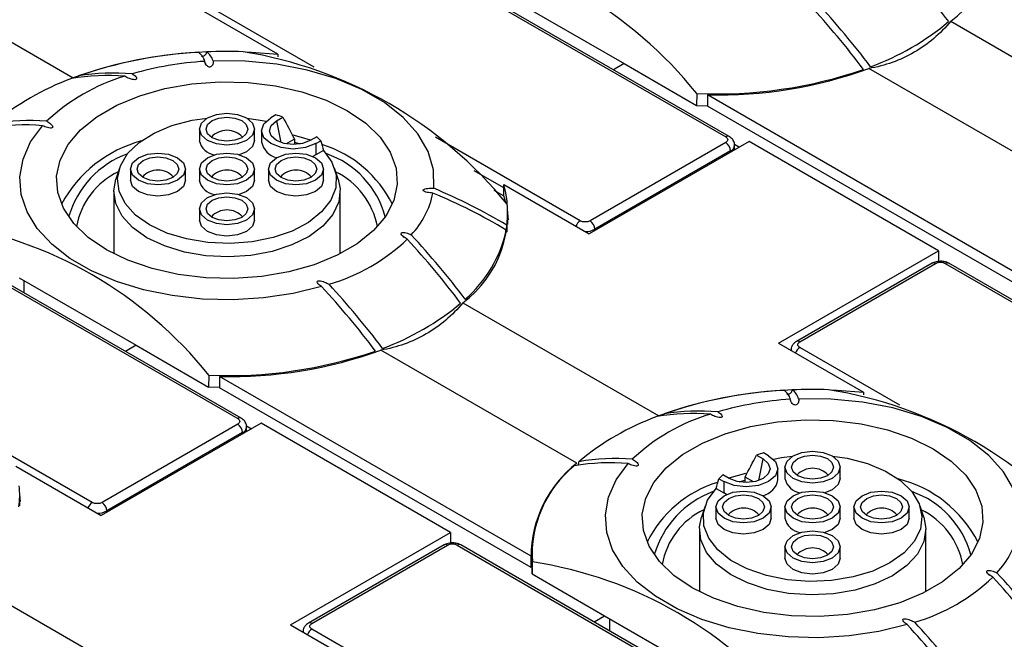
# Model space of a CAD drawing. Header units: millimetres. Extents: x 13 to 546, y 13 to 419.
# Tile 15 of 23: x 151 to 187, y 366 to 389. Entities that reach past the tile are written whole.
import ezdxf

# ---------------------------------------------------------------- set-up
doc = ezdxf.new("R2010")
doc.units = ezdxf.units.MM
doc.header["$LTSCALE"] = 2

msp = doc.modelspace()

# ---------------------------------------------------------------- linework, layer by layer
for p, q in [((163.478, 392.161), (176.736, 384.507)), ((176.861, 384.52), (163.603, 392.173)), ((168.817, 389.61), (173.059, 387.161)), ((160.518, 387.502), (157.432, 389.283)), ((148.947, 389.038), (153.097, 386.643)), ((161.827, 387.032), (158.21, 389.12)), ((184.89, 388.699), (191.988, 384.602)), ((160.518, 387.502), (160.518, 387.412)), ((157.877, 387.188), (157.887, 387.164)), ((173.059, 387.161), (172.673, 386.938)), ((173.059, 387.161), (175.682, 385.647)), ((189.018, 382.887), (181.92, 386.984)), ((175.691, 386.078), (175.682, 385.647)), ((176.079, 386.03), (176.079, 385.622)), ((187.364, 379.515), (176.079, 386.03)), ((175.682, 385.647), (176.079, 385.636)), ((187.364, 379.107), (176.079, 385.622)), ((160.441, 385.306), (160.261, 385.201)), ((160.46, 385.086), (160.695, 385.222)), ((160.46, 385.086), (160.62, 384.305)), ((157.67, 384.787), (157.67, 384.379)), ((159.67, 384.379), (159.67, 384.787)), ((159.924, 384.732), (159.924, 384.324)), ((161.923, 384.513), (161.688, 384.378)), ((171.468, 381.466), (166.219, 384.496)), ((161.113, 384.428), (160.812, 384.254)), ((161.113, 384.428), (161.113, 384.232)), ((161.113, 384.314), (161.327, 384.253)), ((161.887, 384.263), (162.068, 384.367)), ((161.887, 384.263), (161.887, 383.854)), ((177.585, 384.344), (171.787, 380.997)), ((176.736, 384.303), (171.822, 381.466)), ((177.052, 384.243), (177.231, 384.14)), ((177.06, 384.041), (177.06, 384.201)), ((184.444, 380.384), (177.585, 384.344)), ((159.377, 383.971), (159.113, 383.862)), ((161.887, 383.854), (161.782, 383.801)), ((162.167, 384.016), (161.887, 383.854)), ((176.913, 383.997), (171.999, 381.16)), ((176.913, 383.956), (176.913, 383.997)), ((154.776, 383.37), (154.644, 382.976)), ((155.17, 383.344), (155.17, 382.936)), ((157.17, 382.936), (157.17, 383.344)), ((157.67, 383.344), (157.67, 382.936)), ((159.67, 382.936), (159.67, 383.344)), ((160.17, 383.344), (160.17, 382.936)), ((162.17, 382.936), (162.17, 383.344)), ((162.695, 382.976), (162.564, 383.37)), ((168.701, 382.656), (167.629, 383.274)), ((168.701, 382.778), (171.787, 380.997)), ((168.701, 382.37), (168.701, 382.778)), ((154.57, 382.528), (154.57, 380.27)), ((159.377, 382.528), (159.113, 382.418)), ((162.77, 380.27), (162.77, 382.528)), ((168.335, 382.581), (168.701, 382.37)), ((168.77, 382.125), (168.701, 382.37)), ((145.8, 381.956), (159.059, 374.302)), ((159.184, 374.315), (145.925, 381.968)), ((157.67, 381.901), (157.67, 381.493)), ((159.67, 381.493), (159.67, 381.901)), ((168.845, 381.339), (168.84, 381.768)), ((171.999, 381.119), (171.999, 381.16)), ((165.023, 380.925), (165.078, 380.865)), ((178.645, 377.037), (184.444, 380.384)), ((184.444, 380.384), (184.444, 379.976)), ((184.213, 379.927), (179.298, 377.09)), ((179.423, 377.078), (184.338, 379.915)), ((184.691, 379.915), (197.95, 372.261)), ((198.075, 372.274), (184.816, 379.927)), ((151.139, 379.405), (155.382, 376.955)), ((151.316, 379.303), (151.316, 378.857)), ((167.213, 378.494), (174.31, 374.397)), ((178.645, 377.037), (181.731, 375.256)), ((155.382, 376.955), (154.995, 376.732)), ((155.382, 376.955), (158.004, 375.441)), ((171.34, 372.682), (164.243, 376.779)), ((183.04, 374.786), (179.423, 376.874)), ((158.013, 375.872), (158.004, 375.441)), ((169.686, 369.31), (158.401, 375.825)), ((158.401, 375.825), (158.401, 375.417)), ((158.401, 375.431), (158.004, 375.441)), ((169.686, 368.902), (158.401, 375.417)), ((181.731, 375.256), (181.731, 375.166)), ((179.09, 374.942), (179.1, 374.918)), ((153.791, 371.261), (148.542, 374.291)), ((159.907, 374.139), (154.109, 370.792)), ((159.059, 374.098), (154.144, 371.261)), ((159.374, 374.038), (159.554, 373.935)), ((159.382, 373.836), (159.382, 373.996)), ((166.766, 370.179), (159.907, 374.139)), ((159.235, 373.792), (154.321, 370.955)), ((159.235, 373.751), (159.235, 373.792)), ((177.857, 372.976), (178.093, 372.84)), ((177.933, 372.059), (178.093, 372.84)), ((178.292, 372.955), (178.111, 373.06)), ((151.023, 372.573), (154.109, 370.792)), ((178.629, 372.078), (178.629, 372.486)), ((178.883, 372.541), (178.883, 372.133)), ((180.883, 372.133), (180.883, 372.541)), ((176.485, 372.121), (176.666, 372.017)), ((176.865, 372.132), (176.63, 372.267)), ((176.666, 372.017), (176.666, 371.608)), ((177.457, 372.313), (176.852, 372.139)), ((177.225, 372.007), (177.439, 372.068)), ((177.439, 371.985), (177.439, 372.182)), ((177.74, 372.008), (177.439, 372.182)), ((176.386, 371.77), (176.666, 371.608)), ((180.59, 371.725), (180.326, 371.616)), ((151.167, 371.134), (151.162, 371.563)), ((176.771, 371.555), (176.666, 371.608)), ((154.321, 370.914), (154.321, 370.955)), ((175.989, 371.124), (175.857, 370.73)), ((176.383, 371.098), (176.383, 370.69)), ((178.383, 370.69), (178.383, 371.098)), ((178.883, 371.098), (178.883, 370.69)), ((180.883, 370.69), (180.883, 371.098)), ((181.383, 371.098), (181.383, 370.69)), ((183.383, 370.69), (183.383, 371.098)), ((183.909, 370.73), (183.777, 371.124)), ((175.783, 370.282), (175.783, 368.024)), ((180.59, 370.282), (180.326, 370.172)), ((183.983, 368.024), (183.983, 370.282)), ((160.968, 366.832), (166.766, 370.179)), ((166.766, 370.179), (166.766, 369.771)), ((166.535, 369.722), (161.621, 366.885)), ((161.746, 366.873), (166.66, 369.71)), ((167.014, 369.71), (180.272, 362.056)), ((180.397, 362.068), (167.139, 369.722)), ((169.713, 369.522), (169.708, 369.093)), ((178.883, 369.655), (178.883, 369.247)), ((180.883, 369.247), (180.883, 369.655)), ((169.713, 369.505), (169.686, 369.212)), ((169.686, 368.902), (169.686, 369.31)), ((169.708, 369.093), (169.73, 368.672)), ((169.73, 368.672), (169.734, 369.106)), ((169.73, 368.672), (172.352, 367.159)), ((186.236, 368.679), (186.292, 368.619)), ((149.535, 368.289), (156.632, 364.192)), ((171.966, 366.936), (172.352, 367.159)), ((172.352, 367.159), (176.595, 364.709)), ((172.529, 367.056), (172.529, 366.61)), ((160.968, 366.832), (164.054, 365.051)), ((165.362, 364.581), (161.746, 366.669))]:
    msp.add_line(p, q)
at = {"flags": 128}
for points in [[(159.346, 387.586), (159.558, 387.577), (160.518, 387.502)], [(166.159, 382.645), (166.147, 383.316), (165.956, 383.978), (165.59, 384.615), (165.058, 385.211), (164.373, 385.754), (163.551, 386.228), (162.612, 386.624), (161.578, 386.931), (160.474, 387.142), (159.328, 387.253), (158.165, 387.26)], [(154.303, 380.415), (153.644, 380.865), (153.122, 381.37), (152.751, 381.919), (152.542, 382.495), (152.5, 383.083), (152.626, 383.667), (152.917, 384.232), (153.365, 384.761), (153.958, 385.24), (154.679, 385.656), (155.509, 385.998), (156.425, 386.257), (157.403, 386.425), (158.415, 386.498), (159.434, 386.473), (160.432, 386.352), (161.382, 386.138), (162.258, 385.837), (163.036, 385.457), (163.695, 385.007), (164.217, 384.502), (164.588, 383.953), (164.797, 383.377), (164.839, 382.789), (164.713, 382.204), (164.422, 381.64), (163.974, 381.111), (163.382, 380.632), (162.661, 380.216), (161.831, 379.874), (160.914, 379.615), (159.937, 379.447), (158.925, 379.374), (157.906, 379.399), (156.908, 379.519), (155.958, 379.733), (155.082, 380.035), (154.303, 380.415)], [(159.377, 384.379), (159.052, 384.254), (158.67, 384.21), (158.287, 384.254), (157.963, 384.379), (157.746, 384.566), (157.67, 384.787), (157.746, 385.008), (157.963, 385.196), (158.287, 385.321), (158.67, 385.365), (159.052, 385.321), (159.377, 385.196), (159.594, 385.008), (159.67, 384.787), (159.594, 384.566), (159.377, 384.379)], [(159.205, 384.478), (158.96, 384.383), (158.67, 384.35), (158.38, 384.383), (158.134, 384.478), (157.97, 384.62), (157.912, 384.787), (157.97, 384.955), (158.134, 385.097), (158.38, 385.191), (158.67, 385.225), (158.96, 385.191), (159.205, 385.097), (159.37, 384.955), (159.427, 384.787), (159.37, 384.62), (159.205, 384.478)], [(162.097, 379.081), (161.073, 378.831), (159.997, 378.671), (158.892, 378.604), (157.782, 378.633), (156.691, 378.756), (155.644, 378.97), (154.663, 379.272), (153.769, 379.653), (152.983, 380.107), (152.322, 380.623), (151.8, 381.189), (151.429, 381.794), (151.216, 382.423), (151.166, 383.064), (151.282, 383.702), (151.558, 384.324), (151.991, 384.914)], [(162.167, 384.016), (162.473, 383.586), (162.622, 383.129), (162.608, 382.664), (162.431, 382.211), (162.1, 381.787), (161.627, 381.411), (161.033, 381.097), (160.341, 380.86), (159.58, 380.707), (158.781, 380.647), (157.978, 380.681), (157.204, 380.809), (156.49, 381.023), (155.865, 381.317), (155.357, 381.677), (154.985, 382.09), (154.764, 382.537), (154.705, 383), (154.81, 383.461), (155.073, 383.901), (155.485, 384.3), (156.028, 384.643), (156.679, 384.916), (157.413, 385.108), (157.948, 385.187)], [(159.391, 385.187), (159.796, 385.131), (160.088, 385.074)], [(161.887, 384.263), (161.514, 384.119), (161.074, 384.068), (160.634, 384.119), (160.261, 384.263), (160.011, 384.478), (159.924, 384.732), (160.011, 384.986), (160.261, 385.201)], [(161.688, 384.378), (161.406, 384.269), (161.074, 384.231), (160.742, 384.269), (160.46, 384.378), (160.272, 384.54), (160.206, 384.732), (160.272, 384.924), (160.46, 385.086)], [(161.701, 384.385), (161.366, 384.487), (161.071, 384.565)], [(159.67, 384.379), (159.594, 384.158), (159.377, 383.971)], [(156.877, 382.936), (156.552, 382.811), (156.17, 382.767), (155.787, 382.811), (155.463, 382.936), (155.246, 383.123), (155.17, 383.344), (155.246, 383.565), (155.463, 383.752), (155.787, 383.878), (156.17, 383.921), (156.552, 383.878), (156.877, 383.752), (157.094, 383.565), (157.17, 383.344), (157.094, 383.123), (156.877, 382.936)], [(156.705, 383.035), (156.46, 382.94), (156.17, 382.907), (155.88, 382.94), (155.634, 383.035), (155.47, 383.177), (155.412, 383.344), (155.47, 383.512), (155.634, 383.653), (155.88, 383.748), (156.17, 383.782), (156.46, 383.748), (156.705, 383.653), (156.87, 383.512), (156.927, 383.344), (156.87, 383.177), (156.705, 383.035)], [(159.377, 382.936), (159.052, 382.811), (158.67, 382.767), (158.287, 382.811), (157.963, 382.936), (157.746, 383.123), (157.67, 383.344), (157.746, 383.565), (157.963, 383.752), (158.287, 383.878), (158.67, 383.921), (159.052, 383.878), (159.377, 383.752), (159.594, 383.565), (159.67, 383.344), (159.594, 383.123), (159.377, 382.936)], [(159.205, 383.035), (158.96, 382.94), (158.67, 382.907), (158.38, 382.94), (158.134, 383.035), (157.97, 383.177), (157.912, 383.344), (157.97, 383.512), (158.134, 383.653), (158.38, 383.748), (158.67, 383.782), (158.96, 383.748), (159.205, 383.653), (159.37, 383.512), (159.427, 383.344), (159.37, 383.177), (159.205, 383.035)], [(161.877, 382.936), (161.552, 382.811), (161.17, 382.767), (160.787, 382.811), (160.463, 382.936), (160.246, 383.123), (160.17, 383.344), (160.246, 383.565), (160.463, 383.752), (160.787, 383.878), (161.17, 383.921), (161.552, 383.878), (161.877, 383.752), (162.094, 383.565), (162.17, 383.344), (162.094, 383.123), (161.877, 382.936)], [(161.705, 383.035), (161.46, 382.94), (161.17, 382.907), (160.88, 382.94), (160.634, 383.035), (160.47, 383.177), (160.412, 383.344), (160.47, 383.512), (160.634, 383.653), (160.88, 383.748), (161.17, 383.782), (161.46, 383.748), (161.705, 383.653), (161.87, 383.512), (161.927, 383.344), (161.87, 383.177), (161.705, 383.035)], [(162.695, 382.976), (162.767, 382.621), (162.717, 382.15), (162.507, 381.694), (162.145, 381.272), (161.644, 380.899), (161.026, 380.591), (160.313, 380.359), (159.536, 380.214), (158.724, 380.161), (157.91, 380.202), (157.126, 380.335), (156.403, 380.555), (155.771, 380.854), (155.253, 381.219), (154.872, 381.636), (154.641, 382.089), (154.57, 382.559), (154.644, 382.976)], [(156.877, 382.528), (156.552, 382.403), (156.17, 382.359), (155.787, 382.403), (155.463, 382.528), (155.246, 382.715), (155.17, 382.936)], [(157.17, 382.936), (157.094, 382.715), (156.877, 382.528)], [(159.67, 382.936), (159.594, 382.715), (159.377, 382.528)], [(161.877, 382.528), (161.552, 382.403), (161.17, 382.359), (160.787, 382.403), (160.463, 382.528), (160.246, 382.715), (160.17, 382.936)], [(162.17, 382.936), (162.094, 382.715), (161.877, 382.528)], [(159.377, 381.493), (159.052, 381.368), (158.67, 381.324), (158.287, 381.368), (157.963, 381.493), (157.746, 381.68), (157.67, 381.901), (157.746, 382.122), (157.963, 382.309), (158.287, 382.434), (158.67, 382.478), (159.052, 382.434), (159.377, 382.309), (159.594, 382.122), (159.67, 381.901), (159.594, 381.68), (159.377, 381.493)], [(159.205, 381.592), (158.96, 381.497), (158.67, 381.464), (158.38, 381.497), (158.134, 381.592), (157.97, 381.734), (157.912, 381.901), (157.97, 382.068), (158.134, 382.21), (158.38, 382.305), (158.67, 382.338), (158.96, 382.305), (159.205, 382.21), (159.37, 382.068), (159.427, 381.901), (159.37, 381.734), (159.205, 381.592)], [(168.864, 381.507), (168.854, 381.627), (168.84, 381.751)], [(159.377, 381.084), (159.052, 380.959), (158.67, 380.915), (158.287, 380.959), (157.963, 381.084), (157.746, 381.272), (157.67, 381.493)], [(159.67, 381.493), (159.594, 381.272), (159.377, 381.084)], [(180.559, 375.34), (180.771, 375.331), (181.731, 375.256)], [(187.372, 370.398), (187.361, 371.07), (187.169, 371.732), (186.803, 372.369), (186.271, 372.965), (185.586, 373.507), (184.764, 373.982), (183.825, 374.378), (182.791, 374.685), (181.688, 374.896), (180.541, 375.007), (179.378, 375.013)], [(175.517, 368.169), (174.857, 368.618), (174.335, 369.124), (173.965, 369.673), (173.755, 370.249), (173.713, 370.837), (173.839, 371.421), (174.13, 371.986), (174.578, 372.515), (175.171, 372.994), (175.892, 373.41), (176.722, 373.752), (177.638, 374.011), (178.616, 374.179), (179.628, 374.251), (180.647, 374.227), (181.645, 374.106), (182.595, 373.892), (183.471, 373.591), (184.249, 373.21), (184.908, 372.761), (185.43, 372.255), (185.801, 371.707), (186.011, 371.131), (186.053, 370.542), (185.927, 369.958), (185.636, 369.394), (185.188, 368.865), (184.595, 368.386), (183.874, 367.97), (183.044, 367.627), (182.128, 367.369), (181.15, 367.201), (180.138, 367.128), (179.119, 367.152), (178.121, 367.273), (177.171, 367.487), (176.295, 367.789), (175.517, 368.169)], [(180.59, 372.133), (180.266, 372.008), (179.883, 371.964), (179.5, 372.008), (179.176, 372.133), (178.959, 372.32), (178.883, 372.541), (178.959, 372.762), (179.176, 372.949), (179.5, 373.075), (179.883, 373.119), (180.266, 373.075), (180.59, 372.949), (180.807, 372.762), (180.883, 372.541), (180.807, 372.32), (180.59, 372.133)], [(180.604, 372.941), (181.139, 372.861), (181.873, 372.67), (182.525, 372.397), (183.068, 372.054), (183.48, 371.654), (183.743, 371.215), (183.847, 370.754), (183.788, 370.291), (183.568, 369.843), (183.196, 369.431), (182.687, 369.071), (182.063, 368.777), (181.349, 368.562), (180.574, 368.435), (179.771, 368.401), (178.973, 368.461), (178.212, 368.613), (177.52, 368.851), (176.925, 369.164), (176.452, 369.541), (176.121, 369.964), (175.945, 370.418), (175.931, 370.883), (176.08, 371.34), (176.386, 371.77), (176.386, 371.77)], [(178.292, 372.955), (178.541, 372.74), (178.629, 372.486), (178.541, 372.232), (178.292, 372.017), (177.919, 371.873), (177.479, 371.822), (177.039, 371.873), (176.666, 372.017)], [(178.093, 372.84), (178.281, 372.678), (178.347, 372.486), (178.281, 372.294), (178.093, 372.132), (177.811, 372.023), (177.479, 371.985), (177.147, 372.023), (176.865, 372.132)], [(178.464, 372.828), (178.757, 372.885), (179.162, 372.941)], [(180.419, 372.232), (180.173, 372.137), (179.883, 372.104), (179.593, 372.137), (179.347, 372.232), (179.183, 372.374), (179.125, 372.541), (179.183, 372.709), (179.347, 372.851), (179.593, 372.945), (179.883, 372.979), (180.173, 372.945), (180.419, 372.851), (180.583, 372.709), (180.641, 372.541), (180.583, 372.374), (180.419, 372.232)], [(183.31, 366.834), (182.287, 366.585), (181.21, 366.425), (180.105, 366.358), (178.995, 366.387), (177.904, 366.51), (176.857, 366.724), (175.876, 367.025), (174.982, 367.407), (174.197, 367.861), (173.535, 368.376), (173.013, 368.943), (172.642, 369.547), (172.429, 370.177), (172.38, 370.818), (172.495, 371.456), (172.772, 372.077), (173.204, 372.668)], [(180.883, 372.133), (180.807, 371.912), (180.59, 371.725)], [(178.09, 370.69), (177.766, 370.565), (177.383, 370.521), (177, 370.565), (176.676, 370.69), (176.459, 370.877), (176.383, 371.098), (176.459, 371.319), (176.676, 371.506), (177, 371.631), (177.383, 371.675), (177.766, 371.631), (178.09, 371.506), (178.307, 371.319), (178.383, 371.098), (178.307, 370.877), (178.09, 370.69)], [(180.59, 370.69), (180.266, 370.565), (179.883, 370.521), (179.5, 370.565), (179.176, 370.69), (178.959, 370.877), (178.883, 371.098), (178.959, 371.319), (179.176, 371.506), (179.5, 371.631), (179.883, 371.675), (180.266, 371.631), (180.59, 371.506), (180.807, 371.319), (180.883, 371.098), (180.807, 370.877), (180.59, 370.69)], [(183.09, 370.69), (182.766, 370.565), (182.383, 370.521), (182, 370.565), (181.676, 370.69), (181.459, 370.877), (181.383, 371.098), (181.459, 371.319), (181.676, 371.506), (182, 371.631), (182.383, 371.675), (182.766, 371.631), (183.09, 371.506), (183.307, 371.319), (183.383, 371.098), (183.307, 370.877), (183.09, 370.69)], [(151.186, 371.302), (151.177, 371.422), (151.162, 371.546)], [(177.919, 370.789), (177.673, 370.694), (177.383, 370.661), (177.093, 370.694), (176.847, 370.789), (176.683, 370.931), (176.625, 371.098), (176.683, 371.265), (176.847, 371.407), (177.093, 371.502), (177.383, 371.535), (177.673, 371.502), (177.919, 371.407), (178.083, 371.265), (178.141, 371.098), (178.083, 370.931), (177.919, 370.789)], [(180.419, 370.789), (180.173, 370.694), (179.883, 370.661), (179.593, 370.694), (179.347, 370.789), (179.183, 370.931), (179.125, 371.098), (179.183, 371.265), (179.347, 371.407), (179.593, 371.502), (179.883, 371.535), (180.173, 371.502), (180.419, 371.407), (180.583, 371.265), (180.641, 371.098), (180.583, 370.931), (180.419, 370.789)], [(182.919, 370.789), (182.673, 370.694), (182.383, 370.661), (182.093, 370.694), (181.847, 370.789), (181.683, 370.931), (181.625, 371.098), (181.683, 371.265), (181.847, 371.407), (182.093, 371.502), (182.383, 371.535), (182.673, 371.502), (182.919, 371.407), (183.083, 371.265), (183.141, 371.098), (183.083, 370.931), (182.919, 370.789)], [(183.909, 370.73), (183.983, 370.313), (183.912, 369.843), (183.681, 369.39), (183.299, 368.973), (182.782, 368.608), (182.15, 368.309), (181.427, 368.089), (180.643, 367.956), (179.829, 367.915), (179.017, 367.968), (178.239, 368.113), (177.527, 368.344), (176.908, 368.653), (176.408, 369.026), (176.045, 369.448), (175.835, 369.904), (175.786, 370.375), (175.857, 370.73)], [(178.09, 370.282), (177.766, 370.156), (177.383, 370.112), (177, 370.156), (176.676, 370.282), (176.459, 370.469), (176.383, 370.69)], [(178.383, 370.69), (178.307, 370.469), (178.09, 370.282)], [(180.883, 370.69), (180.807, 370.469), (180.59, 370.282)], [(183.09, 370.282), (182.766, 370.156), (182.383, 370.112), (182, 370.156), (181.676, 370.282), (181.459, 370.469), (181.383, 370.69)], [(183.383, 370.69), (183.307, 370.469), (183.09, 370.282)], [(180.59, 369.247), (180.266, 369.121), (179.883, 369.078), (179.5, 369.121), (179.176, 369.247), (178.959, 369.434), (178.883, 369.655), (178.959, 369.876), (179.176, 370.063), (179.5, 370.188), (179.883, 370.232), (180.266, 370.188), (180.59, 370.063), (180.807, 369.876), (180.883, 369.655), (180.807, 369.434), (180.59, 369.247)], [(180.419, 369.346), (180.173, 369.251), (179.883, 369.217), (179.593, 369.251), (179.347, 369.346), (179.183, 369.487), (179.125, 369.655), (179.183, 369.822), (179.347, 369.964), (179.593, 370.059), (179.883, 370.092), (180.173, 370.059), (180.419, 369.964), (180.583, 369.822), (180.641, 369.655), (180.583, 369.487), (180.419, 369.346)], [(180.59, 368.838), (180.266, 368.713), (179.883, 368.669), (179.5, 368.713), (179.176, 368.838), (178.959, 369.026), (178.883, 369.247)], [(180.883, 369.247), (180.807, 369.026), (180.59, 368.838)]]:
    msp.add_lwpolyline(points, dxfattribs=at)
for centre, radius, start, end in [((182.483, 391.936), 4.034, 306.6415, 15.0461), ((163.959, 376.716), 15.009, 38.5867, 81.4187), ((161.662, 371.352), 28.92, 36.8181, 42.8086), ((158.702, 369.655), 28.8, 36.9176, 42.9707), ((158.832, 369.718), 28.92, 36.8181, 42.8086), ((178.698, 396.008), 9.542, 290.1393, 309.8553), ((158.493, 371.813), 15.781, 92.0342, 109.9942), ((158.464, 371.945), 15.649, 93.041, 109.3081), ((157.309, 387.096), 0.577, 14.9429, 55.6824), ((158.67, 370.001), 17.602, 88.1077, 92.3994), ((157.608, 387.111), 0.577, 14.9429, 55.6824), ((156.793, 372.281), 15.508, 39.1258, 80.8796), ((158.562, 375.392), 11.873, 93.3608, 106.2368), ((156.964, 379.982), 7.014, 106.5285, 133.4662), ((154.343, 379.089), 7.642, 85.3009, 99.8629), ((154.567, 379.153), 7.668, 84.944, 99.5846), ((176.412, 402.337), 16.275, 267.4604, 289.0618), ((176.449, 402.117), 16.091, 268.6819, 289.879), ((156.319, 377.66), 9.542, 110.1393, 129.8553), ((158.981, 380.447), 5.074, 70.2489, 73.2685), ((151.315, 377.276), 7.668, 84.944, 99.5846), ((151.513, 377.456), 7.642, 85.3009, 99.8629), ((158.67, 383.983), 0.763, 42.2131, 137.7869), ((160.342, 382.805), 2.327, 42.1432, 47.2208), ((176.81, 384.405), 0.126, 65.7821, 125.6098), ((156.778, 379.861), 4.66, 105.0759, 151.6317), ((158.314, 384.514), 0.659, 191.857, 262.329), ((160.633, 384.462), 0.722, 191.0547, 257.1654), ((160.819, 380.123), 4.311, 26.9315, 72.0596), ((176.529, 383.98), 0.384, 2.6055, 57.3945), ((176.814, 384.222), 0.246, 293.6577, 355.41), ((156.271, 380.636), 3.477, 110.1765, 163.6694), ((161.181, 380.742), 3.34, 15.1428, 71.0114), ((155.897, 380.786), 2.718, 115.3701, 169.9827), ((156.17, 382.54), 0.763, 42.2131, 137.7869), ((158.67, 382.54), 0.763, 42.2131, 137.7869), ((161.17, 382.54), 0.763, 42.2131, 137.7869), ((161.375, 380.735), 2.793, 10.8095, 63.8376), ((158.314, 383.071), 0.659, 191.857, 262.329), ((164.805, 381.731), 4.034, 306.6415, 15.0461), ((163.025, 383.122), 3.175, 317.023, 348.1872), ((158.064, 363.17), 20.92, 59.1648, 67.3127), ((158.09, 363.343), 20.92, 59.1648, 67.3127), ((165.442, 381.731), 3.398, 352.8102, 5.668), ((158.67, 381.097), 0.763, 42.2131, 137.7869), ((146.281, 366.511), 15.009, 38.5867, 81.4187), ((171.676, 381.142), 0.385, 122.681, 160.5893), ((171.615, 381.143), 0.384, 2.6055, 57.3945), ((144.275, 361.326), 28.8, 36.9176, 42.9707), ((164.319, 382.088), 4.569, 310.7368, 347.9477), ((171.66, 381.795), 0.72, 269.2149, 298.0534), ((160.375, 385.89), 7.014, 286.5285, 313.4662), ((143.984, 361.147), 28.92, 36.8181, 42.8086), ((184.264, 379.813), 0.126, 54.3824, 114.3071), ((184.764, 379.813), 0.126, 65.6929, 125.6176), ((141.154, 359.513), 28.92, 36.8181, 42.8086), ((141.024, 359.45), 28.8, 36.9176, 42.9707), ((161.02, 385.803), 9.542, 290.1393, 309.8553), ((179.35, 376.976), 0.126, 54.3903, 114.2167), ((158.734, 392.132), 16.275, 267.4604, 289.0618), ((158.771, 391.912), 16.091, 268.6819, 289.879), ((179.631, 376.55), 0.385, 122.681, 160.5893), ((179.706, 359.567), 15.781, 92.0342, 109.9942), ((179.677, 359.699), 15.649, 93.041, 109.3081), ((178.522, 374.85), 0.577, 14.9429, 55.6824), ((179.883, 357.754), 17.602, 88.1077, 92.3994), ((178.821, 374.865), 0.577, 14.9429, 55.6824), ((178.006, 360.035), 15.508, 39.1258, 80.8796), ((179.775, 363.146), 11.873, 93.3608, 106.2368), ((175.78, 366.907), 7.668, 84.944, 99.5846), ((159.132, 374.2), 0.126, 65.7821, 125.6098), ((177.532, 365.414), 9.542, 110.1393, 129.8553), ((178.177, 367.735), 7.014, 106.5285, 133.4662), ((175.556, 366.843), 7.642, 85.3009, 99.8629), ((158.852, 373.774), 0.384, 2.6055, 57.3945), ((159.137, 374.017), 0.246, 293.6577, 355.41), ((172.726, 365.21), 7.642, 85.3009, 99.8629), ((179.572, 368.201), 5.074, 106.7315, 109.7511), ((173.994, 369.289), 4.308, 128.0338, 179.7266), ((173.879, 369.374), 4.154, 129.2302, 183.6875), ((172.529, 365.03), 7.668, 84.944, 99.5846), ((179.883, 371.737), 0.763, 42.2131, 137.7869), ((178.21, 370.559), 2.327, 132.7792, 137.8568), ((177.92, 372.216), 0.722, 282.8346, 348.9453), ((179.528, 372.268), 0.659, 191.857, 262.329), ((181.901, 367.775), 4.474, 27.3353, 75.9571), ((147.764, 371.526), 3.398, 352.8102, 5.668), ((177.692, 367.93), 4.249, 107.2142, 153.4564), ((177.485, 368.39), 3.477, 110.1765, 163.6694), ((182.394, 368.495), 3.34, 15.1428, 71.0114), ((153.999, 370.937), 0.385, 122.681, 160.5893), ((153.982, 371.59), 0.72, 269.2149, 298.0534), ((153.937, 370.937), 0.384, 2.6055, 57.3945), ((177.111, 368.54), 2.718, 115.3701, 169.9827), ((177.383, 370.294), 0.763, 42.2131, 137.7869), ((179.883, 370.294), 0.763, 42.2131, 137.7869), ((182.383, 370.294), 0.763, 42.2131, 137.7869), ((182.588, 368.489), 2.793, 10.8095, 63.8376), ((179.528, 370.825), 0.659, 191.857, 262.329), ((184.238, 370.876), 3.175, 317.023, 348.1872), ((166.587, 369.608), 0.126, 54.3824, 114.3071), ((167.087, 369.608), 0.126, 65.6929, 125.6176), ((179.883, 368.851), 0.763, 42.2131, 137.7869), ((167.494, 354.265), 15.009, 38.5867, 81.4187), ((181.588, 373.644), 7.014, 286.5285, 313.4662), ((165.197, 348.901), 28.92, 36.8181, 42.8086), ((165.488, 349.08), 28.8, 36.9176, 42.9707), ((161.954, 366.345), 0.385, 122.681, 160.5893), ((161.672, 366.771), 0.126, 54.3903, 114.2167), ((162.237, 347.204), 28.8, 36.9176, 42.9707), ((162.367, 347.267), 28.92, 36.8181, 42.8086)]:
    msp.add_arc(centre, radius, start, end)
for points, knots in [([(225.83, 382.676), (225.616, 382.994), (224.997, 383.912), (223.868, 385.406), (222.403, 387.144), (220.807, 388.843), (219.083, 390.499), (217.237, 392.109), (215.27, 393.67), (213.187, 395.18), (210.993, 396.635), (208.69, 398.032), (206.285, 399.369), (203.781, 400.644), (201.183, 401.853), (198.497, 402.995), (195.727, 404.067), (192.879, 405.068), (189.958, 405.996), (186.97, 406.847), (184.277, 407.538), (182.566, 407.921), (181.89, 408.072)], [0, 0, 0, 0, 0.027498, 0.079551, 0.131625, 0.183726, 0.235847, 0.287985, 0.340134, 0.39229, 0.444451, 0.496614, 0.548777, 0.600939, 0.653097, 0.705253, 0.757405, 0.809554, 0.861698, 0.913839, 0.965977, 1, 1, 1, 1]), ([(184.89, 388.699), (184.508, 388.24), (184.067, 387.864), (183.313, 387.428), (183.046, 387.304), (182.498, 387.109), (182.214, 387.035), (181.92, 386.984)], [0, 0, 0, 0, 0.5, 0.5, 0.75, 0.75, 1, 1, 1, 1]), ([(157.739, 387.439), (157.749, 387.436), (157.773, 387.43), (157.814, 387.436), (157.854, 387.452), (157.889, 387.478), (157.917, 387.516), (157.931, 387.554), (157.932, 387.579), (157.933, 387.587)], [0, 0, 0, 0, 0.110557, 0.25203, 0.387204, 0.533083, 0.702004, 0.901824, 1, 1, 1, 1]), ([(158.165, 387.26), (158.171, 387.218), (158.17, 387.178), (158.15, 387.117), (158.141, 387.097), (158.117, 387.069), (158.108, 387.06), (158.083, 387.045), (158.067, 387.039), (158.03, 387.037), (158.013, 387.041), (157.983, 387.053), (157.971, 387.061), (157.94, 387.086), (157.924, 387.105), (157.887, 387.163), (157.873, 387.203), (157.866, 387.244)], [0, 0, 0, 0, 0.25, 0.25, 0.375, 0.375, 0.4375, 0.4375, 0.5, 0.5, 0.5625, 0.5625, 0.625, 0.625, 0.75, 0.75, 1, 1, 1, 1]), ([(155.242, 386.791), (155.292, 386.76), (155.336, 386.726), (155.383, 386.668), (155.397, 386.648), (155.399, 386.616), (155.396, 386.605), (155.375, 386.587), (155.357, 386.582), (155.302, 386.577), (155.265, 386.584), (155.197, 386.601), (155.165, 386.611), (155.074, 386.646), (155.018, 386.675), (154.969, 386.706)], [0, 0, 0, 0, 0.25, 0.25, 0.375, 0.375, 0.4375, 0.4375, 0.5, 0.5, 0.625, 0.625, 0.75, 0.75, 1, 1, 1, 1]), ([(152.139, 385.072), (152.193, 385.044), (152.241, 385.012), (152.302, 384.96), (152.321, 384.941), (152.349, 384.902), (152.361, 384.881), (152.355, 384.849), (152.346, 384.838), (152.316, 384.826), (152.296, 384.824), (152.241, 384.825), (152.205, 384.833), (152.105, 384.86), (152.046, 384.886), (151.991, 384.914)], [0, 0, 0, 0, 0.25, 0.25, 0.375, 0.375, 0.5, 0.5, 0.5625, 0.5625, 0.625, 0.625, 0.75, 0.75, 1, 1, 1, 1]), ([(177.053, 384.203), (177.054, 384.227), (177.056, 384.301), (176.993, 384.414), (176.918, 384.491), (176.866, 384.515), (176.86, 384.518)], [0, 0, 0, 0, 0.187259, 0.562156, 0.950604, 1, 1, 1, 1]), ([(166.133, 382.472), (166.062, 382.476), (165.993, 382.484), (165.892, 382.505), (165.86, 382.514), (165.816, 382.532), (165.803, 382.539), (165.781, 382.556), (165.774, 382.566), (165.777, 382.587), (165.787, 382.597), (165.813, 382.611), (165.828, 382.617), (165.877, 382.63), (165.912, 382.636), (166.016, 382.647), (166.088, 382.648), (166.159, 382.645)], [0, 0, 0, 0, 0.25, 0.25, 0.375, 0.375, 0.4375, 0.4375, 0.5, 0.5, 0.5625, 0.5625, 0.625, 0.625, 0.75, 0.75, 1, 1, 1, 1]), ([(168.813, 381.306), (168.814, 381.27), (168.813, 381.228), (168.81, 381.141), (168.807, 381.097), (168.799, 381.046), (168.795, 381.043), (168.789, 381.07), (168.788, 381.098), (168.787, 381.134)], [0, 0, 0, 0, 0.25, 0.25, 0.5, 0.5, 0.75, 0.75, 1, 1, 1, 1]), ([(165.2, 380.799), (165.146, 380.828), (165.098, 380.86), (165.037, 380.912), (165.019, 380.93), (164.99, 380.97), (164.978, 380.991), (164.985, 381.023), (164.993, 381.033), (165.023, 381.046), (165.043, 381.048), (165.099, 381.047), (165.134, 381.039), (165.234, 381.011), (165.294, 380.986), (165.348, 380.957)], [0, 0, 0, 0, 0.25, 0.25, 0.375, 0.375, 0.5, 0.5, 0.5625, 0.5625, 0.625, 0.625, 0.75, 0.75, 1, 1, 1, 1]), ([(184.514, 380.003), (184.447, 379.997), (184.353, 379.988), (184.255, 379.953), (184.225, 379.932), (184.215, 379.925)], [0, 0, 0, 0, 0.633405, 0.876688, 1, 1, 1, 1]), ([(184.691, 379.915), (184.679, 379.921), (184.655, 379.934), (184.611, 379.947), (184.564, 379.955), (184.514, 379.958), (184.464, 379.955), (184.416, 379.947), (184.373, 379.933), (184.349, 379.921), (184.338, 379.915)], [0, 0, 0, 0, 0.127004, 0.249361, 0.372124, 0.500301, 0.628715, 0.760123, 0.879338, 1, 1, 1, 1]), ([(184.815, 379.926), (184.789, 379.94), (184.726, 379.974), (184.622, 379.998), (184.546, 380.002), (184.514, 380.003)], [0, 0, 0, 0, 0.293686, 0.702452, 1, 1, 1, 1]), ([(162.097, 379.081), (162.048, 379.112), (162.004, 379.146), (161.956, 379.204), (161.943, 379.224), (161.941, 379.256), (161.943, 379.267), (161.964, 379.285), (161.982, 379.29), (162.038, 379.294), (162.074, 379.287), (162.142, 379.271), (162.174, 379.26), (162.266, 379.225), (162.321, 379.197), (162.371, 379.166)], [0, 0, 0, 0, 0.25, 0.25, 0.375, 0.375, 0.4375, 0.4375, 0.5, 0.5, 0.625, 0.625, 0.75, 0.75, 1, 1, 1, 1]), ([(167.213, 378.494), (166.83, 378.035), (166.389, 377.659), (165.635, 377.223), (165.369, 377.099), (164.82, 376.904), (164.536, 376.83), (164.243, 376.779)], [0, 0, 0, 0, 0.5, 0.5, 0.75, 0.75, 1, 1, 1, 1]), ([(179.3, 377.088), (179.276, 377.073), (179.214, 377.038), (179.144, 376.949), (179.1, 376.851), (179.105, 376.789), (179.106, 376.77)], [0, 0, 0, 0, 0.216101, 0.532905, 0.854823, 1, 1, 1, 1]), ([(179.423, 376.874), (179.376, 376.901), (179.35, 376.938), (179.35, 377.014), (179.376, 377.051), (179.423, 377.078)], [0, 0, 0, 0, 0.5, 0.5, 1, 1, 1, 1]), ([(178.952, 375.193), (178.962, 375.19), (178.987, 375.184), (179.027, 375.19), (179.067, 375.206), (179.102, 375.232), (179.13, 375.27), (179.144, 375.308), (179.146, 375.333), (179.146, 375.341)], [0, 0, 0, 0, 0.110557, 0.25203, 0.387204, 0.533083, 0.702004, 0.901824, 1, 1, 1, 1]), ([(179.378, 375.013), (179.384, 374.972), (179.383, 374.931), (179.363, 374.871), (179.354, 374.851), (179.33, 374.823), (179.321, 374.814), (179.296, 374.799), (179.28, 374.793), (179.244, 374.791), (179.226, 374.795), (179.197, 374.807), (179.185, 374.815), (179.153, 374.84), (179.137, 374.859), (179.1, 374.917), (179.086, 374.957), (179.079, 374.998)], [0, 0, 0, 0, 0.25, 0.25, 0.375, 0.375, 0.4375, 0.4375, 0.5, 0.5, 0.5625, 0.5625, 0.625, 0.625, 0.75, 0.75, 1, 1, 1, 1]), ([(176.456, 374.545), (176.505, 374.514), (176.549, 374.48), (176.596, 374.422), (176.61, 374.402), (176.612, 374.37), (176.609, 374.358), (176.589, 374.341), (176.57, 374.336), (176.515, 374.331), (176.478, 374.338), (176.411, 374.355), (176.378, 374.365), (176.287, 374.4), (176.232, 374.429), (176.182, 374.46)], [0, 0, 0, 0, 0.25, 0.25, 0.375, 0.375, 0.4375, 0.4375, 0.5, 0.5, 0.625, 0.625, 0.75, 0.75, 1, 1, 1, 1]), ([(159.059, 374.302), (159.106, 374.275), (159.132, 374.238), (159.132, 374.162), (159.106, 374.125), (159.059, 374.098)], [0, 0, 0, 0, 0.5, 0.5, 1, 1, 1, 1]), ([(159.376, 373.998), (159.376, 374.022), (159.379, 374.096), (159.315, 374.209), (159.241, 374.286), (159.188, 374.31), (159.183, 374.313)], [0, 0, 0, 0, 0.1872595, 0.562156, 0.9506041, 1, 1, 1, 1]), ([(171.389, 372.597), (171.392, 372.603), (171.401, 372.624), (171.411, 372.663), (171.418, 372.704), (171.417, 372.729), (171.417, 372.739)], [0, 0, 0, 0, 0.137588, 0.422566, 0.757492, 1, 1, 1, 1]), ([(173.352, 372.826), (173.407, 372.798), (173.455, 372.766), (173.515, 372.714), (173.534, 372.695), (173.563, 372.656), (173.575, 372.635), (173.568, 372.603), (173.559, 372.592), (173.529, 372.58), (173.51, 372.578), (173.454, 372.579), (173.419, 372.587), (173.319, 372.614), (173.259, 372.64), (173.204, 372.668)], [0, 0, 0, 0, 0.25, 0.25, 0.375, 0.375, 0.5, 0.5, 0.5625, 0.5625, 0.625, 0.625, 0.75, 0.75, 1, 1, 1, 1]), ([(166.837, 369.798), (166.769, 369.792), (166.676, 369.783), (166.578, 369.748), (166.547, 369.727), (166.537, 369.72)], [0, 0, 0, 0, 0.633405, 0.876688, 1, 1, 1, 1]), ([(167.014, 369.71), (167.001, 369.716), (166.977, 369.729), (166.934, 369.742), (166.886, 369.75), (166.837, 369.753), (166.786, 369.75), (166.738, 369.741), (166.695, 369.728), (166.672, 369.716), (166.66, 369.71)], [0, 0, 0, 0, 0.127004, 0.249361, 0.372124, 0.500301, 0.628715, 0.760123, 0.879338, 1, 1, 1, 1]), ([(167.137, 369.721), (167.111, 369.735), (167.048, 369.769), (166.944, 369.793), (166.869, 369.797), (166.837, 369.798)], [0, 0, 0, 0, 0.293686, 0.702452, 1, 1, 1, 1]), ([(186.414, 368.553), (186.359, 368.582), (186.311, 368.613), (186.251, 368.666), (186.232, 368.684), (186.203, 368.724), (186.191, 368.745), (186.198, 368.777), (186.206, 368.787), (186.237, 368.8), (186.256, 368.802), (186.312, 368.8), (186.347, 368.793), (186.447, 368.765), (186.507, 368.74), (186.561, 368.711)], [0, 0, 0, 0, 0.25, 0.25, 0.375, 0.375, 0.5, 0.5, 0.5625, 0.5625, 0.625, 0.625, 0.75, 0.75, 1, 1, 1, 1]), ([(183.31, 366.834), (183.261, 366.866), (183.217, 366.9), (183.169, 366.958), (183.156, 366.978), (183.154, 367.01), (183.156, 367.021), (183.177, 367.039), (183.195, 367.044), (183.251, 367.048), (183.287, 367.041), (183.355, 367.025), (183.387, 367.014), (183.479, 366.979), (183.534, 366.951), (183.584, 366.92)], [0, 0, 0, 0, 0.25, 0.25, 0.375, 0.375, 0.4375, 0.4375, 0.5, 0.5, 0.625, 0.625, 0.75, 0.75, 1, 1, 1, 1]), ([(161.623, 366.883), (161.598, 366.868), (161.537, 366.833), (161.467, 366.744), (161.422, 366.646), (161.427, 366.584), (161.429, 366.565)], [0, 0, 0, 0, 0.216101, 0.532905, 0.854823, 1, 1, 1, 1]), ([(161.746, 366.669), (161.699, 366.696), (161.672, 366.733), (161.672, 366.809), (161.699, 366.846), (161.746, 366.873)], [0, 0, 0, 0, 0.5, 0.5, 1, 1, 1, 1])]:
    msp.add_open_spline(points, degree=3, knots=knots)
for points in [[(160.695, 385.222), (160.837, 384.96), (160.977, 384.696), (161.113, 384.428)], [(176.736, 384.507), (176.834, 384.451), (176.834, 384.36), (176.736, 384.303)], [(162.068, 384.367), (162.101, 384.25), (162.134, 384.133), (162.167, 384.016)], [(171.822, 381.466), (171.724, 381.41), (171.566, 381.41), (171.468, 381.466)], [(177.439, 372.182), (177.576, 372.449), (177.715, 372.714), (177.857, 372.976)], [(176.386, 371.77), (176.419, 371.887), (176.452, 372.004), (176.485, 372.121)], [(154.144, 371.261), (154.047, 371.205), (153.888, 371.205), (153.791, 371.261)]]:
    msp.add_open_spline(points, degree=3)

doc.saveas('drawing.dxf')
